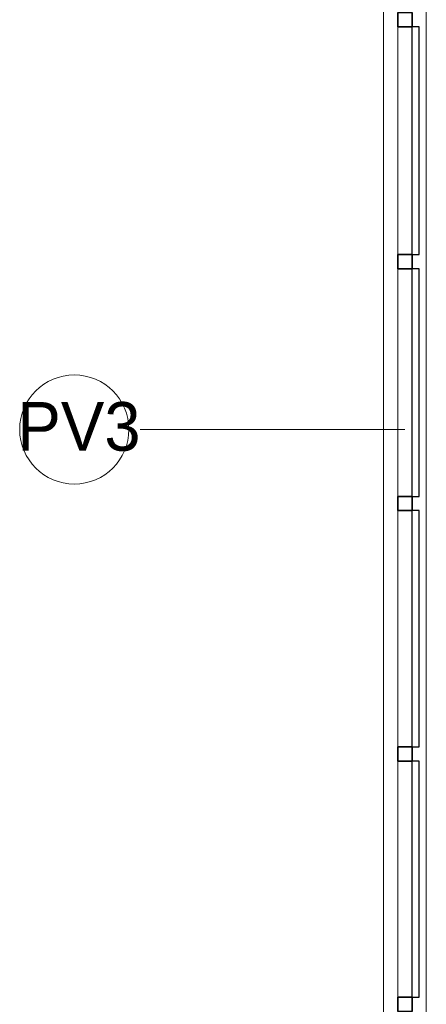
# Model space of a CAD drawing. Header units: metres. Extents: x -33 to 126, y -29 to 31.
# Tile 172 of 256: x -29.81 to -28.38, y 24.8 to 28.26. Entities that reach past the tile are written whole.
import ezdxf

# ---------------------------------------------------------------- set-up
doc = ezdxf.new("R2010")
doc.units = ezdxf.units.M
for name, color, linetype, lineweight in [('A-GLAZ-CURT', 52, 'Continuous', 18), ('A-GLAZ-CWMG', 51, 'Continuous', 18), ('A-WALL', 113, 'Continuous', 18), ('A-WALL-IDEN', 211, 'Continuous', 9)]:
    doc.layers.add(name, color=color, linetype=linetype, lineweight=lineweight)
doc.styles.add('Century Gothic_4', font='GOTHIC.TTF', dxfattribs={"height": 0.171106})

# ---------------------------------------------------------------- blocks, each defined once
blk = doc.blocks.new('Painel do sistema - Envidraçado-2527759-2-PLANTA COM LAYOUT')
at = {"layer": 'A-GLAZ-CURT', "color": 10, "lineweight": 25}
for p, q in [((0.4, 0.0495), (-0.4, 0.0495)), ((-0.4, 0.0495), (-0.4, 0.0245)), ((0.4, 0.0245), (0.4, 0.0495)), ((-0.4, 0.0245), (0.4, 0.0245))]:
    blk.add_line(p, q, dxfattribs=at)
blk = doc.blocks.new('Painel do sistema - Envidraçado-2527798-2-PLANTA COM LAYOUT')
at = {"layer": 'A-GLAZ-CURT', "color": 10, "lineweight": 25}
for p, q in [((0.415, 0.0495), (-0.415, 0.0495)), ((-0.415, 0.0495), (-0.415, 0.0245)), ((0.415, 0.0245), (0.415, 0.0495)), ((-0.415, 0.0245), (0.415, 0.0245))]:
    blk.add_line(p, q, dxfattribs=at)
blk = doc.blocks.new('Montante retangular - 50 x 150 mm-966195-2-PLANTA COM LAYOUT')
at = {"layer": 'A-GLAZ-CWMG', "color": 7}
blk.add_line((-28.4773, 27.4304), (-28.4773, 28.2304), dxfattribs=at)
blk = doc.blocks.new('Montante retangular - 50 x 150 mm-2527792-2-PLANTA COM LAYOUT')
at = {"layer": 'A-GLAZ-CWMG', "color": 7}
blk.add_line((-28.4773, 25.7004), (-28.4773, 26.5304), dxfattribs=at)
blk = doc.blocks.new('Montante retangular - 50 x 150 mm-955352-2-PLANTA COM LAYOUT')
at = {"layer": 'A-GLAZ-CWMG', "color": 250, "lineweight": 35}
for p, q in [((-0.025, 0.025), (0.025, 0.025)), ((-0.025, -0.025), (-0.025, 0.025)), ((0.025, 0.025), (0.025, -0.025)), ((0.025, -0.025), (-0.025, -0.025))]:
    blk.add_line(p, q, dxfattribs=at)
blk = doc.blocks.new('M_Identificador da parede - Wall Tag-142424-2-PLANTA COM LAYOUT')
at = {"layer": 'A-WALL-IDEN'}
blk.add_circle((-0.000226, -0.000156), 0.002557, dxfattribs=at)

msp = doc.modelspace()

# ---------------------------------------------------------------- linework, layer by layer
at = {"layer": 'A-WALL', "color": 7}
for p, q in [((-28.5273, 23.8354), (-28.5273, 29.0854)), ((-28.3773, 29.0854), (-28.3773, 23.8354))]:
    msp.add_line(p, q, dxfattribs=at)
at = {"layer": 'A-WALL-IDEN'}
msp.add_line((-28.4523, 26.8154), (-29.3819, 26.8154), dxfattribs=at)

# ---------------------------------------------------------------- block references
at = {"layer": 'A-GLAZ-CURT', "color": 7, "rotation": 269.9999999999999}
for name, p in [('Painel do sistema - Envidraçado-2527759-2-PLANTA COM LAYOUT', (-28.4523, 27.8304)), ('Painel do sistema - Envidraçado-2527759-2-PLANTA COM LAYOUT', (-28.4523, 26.9804)), ('Painel do sistema - Envidraçado-2527798-2-PLANTA COM LAYOUT', (-28.4523, 26.1154)), ('Painel do sistema - Envidraçado-2527798-2-PLANTA COM LAYOUT', (-28.4523, 25.2354))]:
    msp.add_blockref(name, p, dxfattribs=at)
at = {"layer": 'A-GLAZ-CWMG', "color": 7, "extrusion": (0, 0, -1), "rotation": 270.0000000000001}
for p in [(28.4523, 28.2554), (28.4523, 27.4054), (28.4523, 26.5554), (28.4523, 25.6754), (28.4523, 24.7954)]:
    msp.add_blockref('Montante retangular - 50 x 150 mm-955352-2-PLANTA COM LAYOUT', p, dxfattribs=at)
at = {"layer": 'A-GLAZ-CWMG', "color": 7}
for name, p in [('Montante retangular - 50 x 150 mm-966195-2-PLANTA COM LAYOUT', (0, 0)), ('Montante retangular - 50 x 150 mm-966195-2-PLANTA COM LAYOUT', (0, -0.85)), ('Montante retangular - 50 x 150 mm-2527792-2-PLANTA COM LAYOUT', (0, 0)), ('Montante retangular - 50 x 150 mm-2527792-2-PLANTA COM LAYOUT', (0, -0.88))]:
    msp.add_blockref(name, p, dxfattribs=at)
at = {"layer": 'A-WALL-IDEN', "xscale": 74.99999999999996, "yscale": 74.99999999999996, "zscale": 74.99999999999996}
msp.add_blockref('M_Identificador da parede - Wall Tag-142424-2-PLANTA COM LAYOUT', (-29.5965, 26.8271), dxfattribs=at)

# ---------------------------------------------------------------- texts
at = {"layer": 'A-WALL-IDEN', "insert": (-29.5971, 26.9117), "char_height": 0.17111, "width": 0.516493, "attachment_point": 2, "line_spacing_factor": 0.984117, "style": 'Century Gothic_4'}
msp.add_mtext('PV3', dxfattribs=at)

doc.saveas('drawing.dxf')
